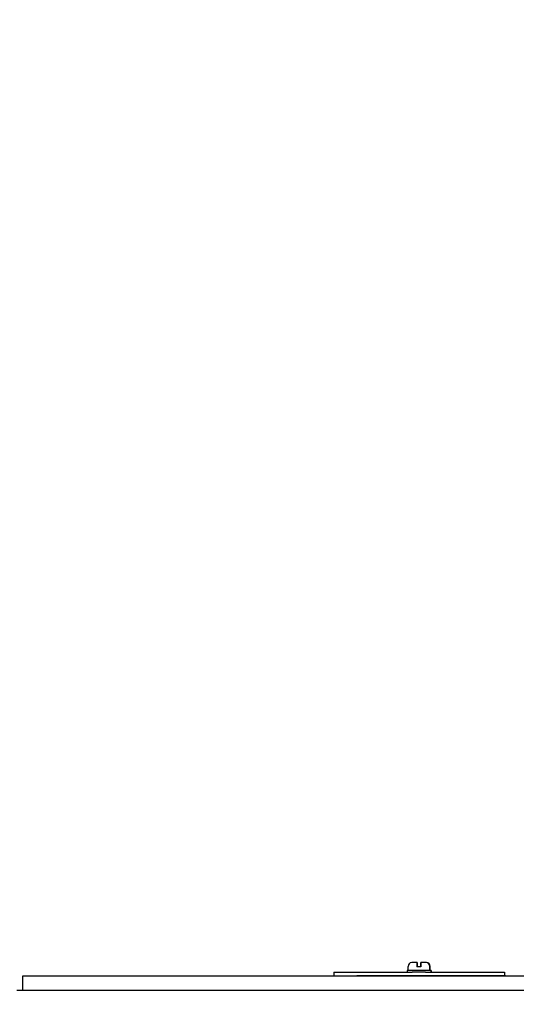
# Model space of a CAD drawing. Extents: x 0 to 796, y 0 to 496.
# Tile 200 of 242: x 663 to 669, y 311 to 324. Entities that reach past the tile are written whole.
import ezdxf

# ---------------------------------------------------------------- set-up
doc = ezdxf.new("R2010")
doc.units = 0
doc.header["$LTSCALE"] = 12
doc.header["$MEASUREMENT"] = 0
doc.header["$PDMODE"] = 1
doc.layers.get('Defpoints').update_dxf_attribs({"linetype": 'CONTINUOUS'})
doc.layers.add('D', color=2, linetype='CONTINUOUS')
doc.layers.add('X', color=1, linetype='CONTINUOUS')
doc.styles.get("Standard").update_dxf_attribs({"font": 'SIMPLEX.SHX', "width": 0.875})
doc.dimstyles.get("Standard").update_dxf_attribs({"dimscale": 28, "dimtxt": 0.125, "dimasz": 0.125, "dimexe": 0.04375, "dimexo": 0.0625, "dimgap": 0.04375, "dimtad": 0, "dimtih": 1, "dimtoh": 1, "dimdec": 4, "dimzin": 12, "dimdsep": 46, "dimlunit": 5, "dimtxsty": 'Standard', "dimcen": 0, "dimclrd": 256, "dimclre": 256, "dimclrt": 256, "dimadec": 1, "dimazin": 3, "dimtfac": 0.875, "dimtdec": 4, "dimtofl": 0, "dimtmove": 0, "dimatfit": 2, "dimfxl": 1, "dimtolj": 1, "dimtzin": 12, "dimlwd": 13, "dimlwe": 13, "dimarcsym": 0})

# ---------------------------------------------------------------- blocks, each defined once
blk = doc.blocks.new('*D114')
at = {"layer": 'D', "lineweight": 13, "transparency": 16777216}
for p, q in [((627.815, 291.138), (627.815, 334.744)), ((669.69, 319.802), (669.69, 334.744)), ((666.19, 333.519), (631.315, 333.519))]:
    blk.add_line(p, q, dxfattribs=at)
at = {"layer": 'D', "transparency": 16777216}
for points in [[(631.315, 334.102), (631.315, 332.935), (627.815, 333.519)], [(666.19, 334.102), (666.19, 332.935), (669.69, 333.519)]]:
    blk.add_solid(points, dxfattribs=at)
at = {"layer": 'Defpoints', "color": 0, "transparency": 16777216}
for p in [(627.815, 333.519), (669.69, 318.052), (627.815, 289.388)]:
    blk.add_point(p, dxfattribs=at)
at = {"layer": 'D', "transparency": 16777216, "insert": (648.752, 337.41), "char_height": 3.5, "attachment_point": 5}
blk.add_mtext('\\A1;42{}{\\C2;%%p1/2}', dxfattribs=at)

msp = doc.modelspace()

# ---------------------------------------------------------------- linework, layer by layer
at = {"layer": 'X'}
for p, q in [((667.68736, 311.76918), (667.53976, 311.76918)), ((667.53976, 311.76918), (667.53976, 311.74718)), ((667.55226, 311.76918), (667.55226, 311.82018)), ((667.66332, 311.86618), (667.59826, 311.86618)), ((667.66745, 311.86618), (667.66332, 311.86618)), ((667.66335, 311.82018), (667.66335, 311.81618)), ((667.71135, 311.81618), (667.66335, 311.81618)), ((667.66749, 311.82018), (667.66749, 311.81618)), ((667.83476, 311.76918), (667.68736, 311.76918)), ((667.71118, 311.82018), (667.71118, 311.81618)), ((667.71132, 311.86618), (667.71121, 311.86618)), ((667.77626, 311.86618), (667.71132, 311.86618)), ((667.71135, 311.81618), (667.71135, 311.82018)), ((667.7804, 311.86618), (667.77626, 311.86618)), ((667.82226, 311.76918), (667.82226, 311.82018)), ((667.8264, 311.76918), (667.8264, 311.82018)), ((667.83476, 311.76918), (667.83476, 311.74718)), ((667.8389, 311.76918), (667.83476, 311.76918)), ((667.8389, 311.76918), (667.8389, 311.74718)), ((669.69662, 311.69938), (662.75452, 311.69938)), ((662.75452, 311.69938), (662.75452, 311.52008)), ((666.62683, 311.74718), (667.6037, 311.74718)), ((666.62683, 311.74718), (666.62683, 311.69938)), ((666.91469, 311.70538), (667.69863, 311.70538)), ((667.68736, 311.74718), (667.6037, 311.74718)), ((667.77029, 311.74718), (667.68736, 311.74718)), ((667.69863, 311.70538), (668.76344, 311.70538)), ((667.77029, 311.74718), (668.75183, 311.74718)), ((668.75183, 311.74718), (668.75183, 311.70538)), ((668.76344, 311.69938), (668.76344, 311.70538)), ((669.9888, 311.52008), (662.68273, 311.52008))]:
    msp.add_line(p, q, dxfattribs=at)
for centre, start, end in [((667.59826, 311.82018), 90, 180), ((667.77626, 311.82018), 0, 90), ((667.7804, 311.82018), 0, 90)]:
    msp.add_arc(centre, 0.046, start, end, dxfattribs=at)
for points, knots in [([(667.66332, 311.86618), (667.66332, 311.86618), (667.66333, 311.86484), (667.66334, 311.86041), (667.66334, 311.85661), (667.66335, 311.84855), (667.66335, 311.8429), (667.66335, 311.83245), (667.66335, 311.82582), (667.66335, 311.82018)], [0.534680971, 0.534680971, 0.534680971, 0.534680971, 0.579771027, 0.579771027, 0.623731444, 0.623731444, 0.66704696, 0.66704696, 0.710008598, 0.710008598, 0.710008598, 0.710008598]), ([(667.66745, 311.86618), (667.66746, 311.86618), (667.66746, 311.86484), (667.66747, 311.86041), (667.66747, 311.85661), (667.66748, 311.84855), (667.66748, 311.8429), (667.66749, 311.83245), (667.66749, 311.82582), (667.66749, 311.82018)], [0.534680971, 0.534680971, 0.534680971, 0.534680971, 0.579771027, 0.579771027, 0.623731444, 0.623731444, 0.66704696, 0.66704696, 0.710008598, 0.710008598, 0.710008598, 0.710008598]), ([(667.71121, 311.86618), (667.7112, 311.86618), (667.7112, 311.86484), (667.71119, 311.86041), (667.71119, 311.85661), (667.71118, 311.84855), (667.71118, 311.8429), (667.71118, 311.83245), (667.71118, 311.82582), (667.71118, 311.82018)], [0.534680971, 0.534680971, 0.534680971, 0.534680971, 0.579771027, 0.579771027, 0.623731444, 0.623731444, 0.66704696, 0.66704696, 0.710008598, 0.710008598, 0.710008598, 0.710008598]), ([(667.71135, 311.82018), (667.71135, 311.82582), (667.71135, 311.83245), (667.71135, 311.8429), (667.71135, 311.84855), (667.71134, 311.85661), (667.71134, 311.86041), (667.71133, 311.86484), (667.71132, 311.86618), (667.71132, 311.86618)], [0, 0, 0, 0, 0.042961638, 0.042961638, 0.086277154, 0.086277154, 0.130237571, 0.130237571, 0.175327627, 0.175327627, 0.175327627, 0.175327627])]:
    msp.add_open_spline(points, degree=3, knots=knots, dxfattribs=at)

# ---------------------------------------------------------------- dimensions: what is measured, and where the dimension line sits
at = {"layer": 'D'}
dim = msp.add_linear_dim(base=(627.81453, 333.51865), p1=(669.68953, 318.05239), p2=(627.81453, 289.38828), text='<>{}{\\C2;%%p1/2}', dimstyle='Standard', override={"dimtad": 1, "dimdec": 1}, dxfattribs=at)
dim.commit()
dim.dimension.update_dxf_attribs({"geometry": '*D114', "text_midpoint": (648.75203, 337.41032)})

doc.saveas('drawing.dxf')
